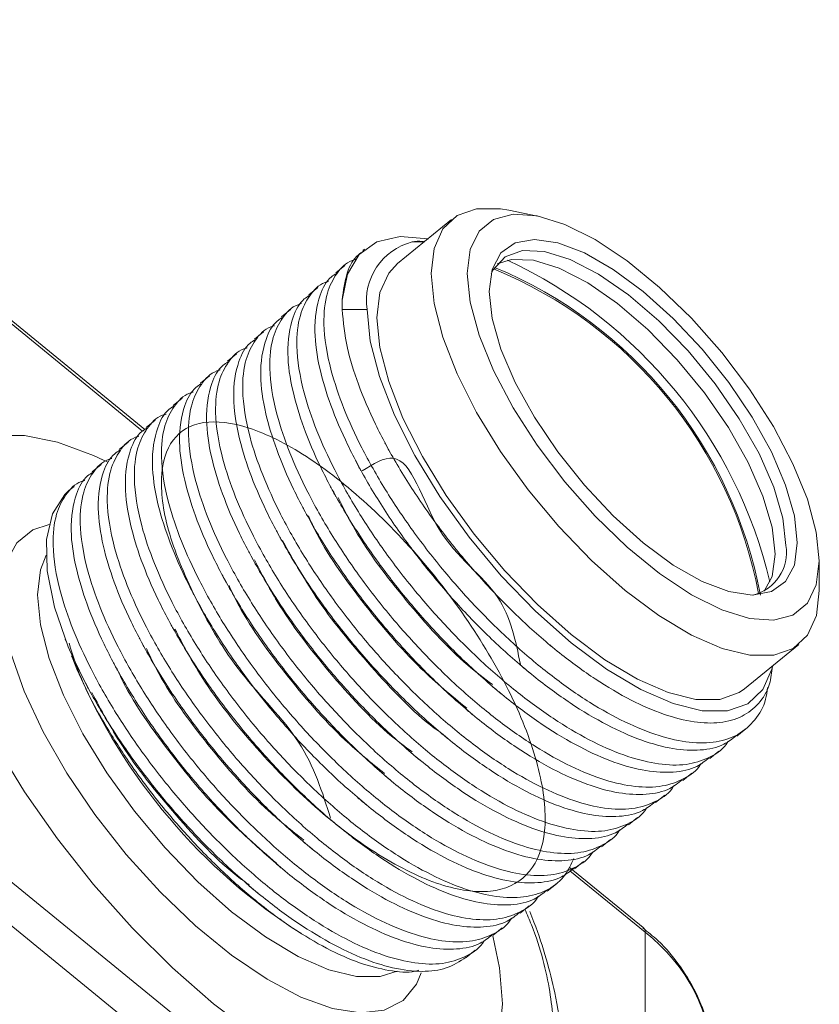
# Model space of a CAD drawing. Header units: millimetres. Extents: x 0 to 420, y 0 to 297.
# Tile 82 of 92: x 353.12 to 360.95, y 175.85 to 185.49. Entities that reach past the tile are written whole.
import ezdxf

# ---------------------------------------------------------------- set-up
doc = ezdxf.new("R2010")
doc.units = ezdxf.units.MM

msp = doc.modelspace()

# ---------------------------------------------------------------- linework, layer by layer
at = {"color": 8, "linetype": 'Continuous', "lineweight": 15}
for p, q in [((349.40036732, 185.47753195), (354.3212674, 181.4594162)), ((359.24096366, 176.55107943), (358.50542739, 177.1516748))]:
    msp.add_line(p, q, dxfattribs=at)
at = {"color": 7, "linetype": 'Continuous', "lineweight": 15}
for p, q in [((354.34394767, 181.47495682), (349.42971733, 185.48762645)), ((358.18897305, 183.56520267), (357.90611501, 183.62292734)), ((357.34674204, 183.53237249), (356.81640824, 183.0993333)), ((355.01600551, 175.42709004), (345.36399788, 183.30834818)), ((356.95935455, 183.31071481), (357.07905687, 183.3138023)), ((356.49501745, 183.24034701), (356.47760027, 183.22612517)), ((345.19031072, 183.02222696), (354.84231835, 175.14096881)), ((356.30081531, 183.08177304), (356.21243337, 183.00960557)), ((356.03565895, 182.86526205), (355.94726647, 182.79308598)), ((355.77049205, 182.64874245), (355.68211011, 182.57657499)), ((356.51860915, 182.64875648), (356.27407313, 182.64875648)), ((355.50532515, 182.43222286), (355.41694321, 182.3600554)), ((355.24015826, 182.21570327), (355.15177632, 182.1435358)), ((354.97499136, 181.99918367), (354.88660942, 181.92701621)), ((354.70982446, 181.78266408), (354.62144252, 181.71049662)), ((354.4446681, 181.56615309), (354.35627562, 181.49397702)), ((354.1795012, 181.34963349), (354.09111926, 181.27746603)), ((353.91433431, 181.1331139), (353.82595237, 181.06094644)), ((353.64916741, 180.91659431), (353.59970808, 180.87620875)), ((360.94686789, 179.89898087), (360.94686789, 180.18766792)), ((353.56220266, 179.42254838), (353.56924645, 179.40401066)), ((353.57097447, 179.4046473), (353.59233238, 179.34557138)), ((360.21596778, 178.93596602), (360.74630157, 179.36900521)), ((353.62440087, 179.258772), (353.63619145, 179.2277496)), ((360.13987164, 178.47038802), (360.22825358, 178.54255548)), ((359.87470474, 178.25386842), (359.96308669, 178.32603589)), ((359.60953785, 178.03734883), (359.69793033, 178.1095249)), ((359.34438149, 177.82083784), (359.43276343, 177.8930053)), ((359.07921459, 177.60431825), (359.16759653, 177.67648571)), ((358.81404769, 177.38779865), (358.90242963, 177.45996611)), ((358.54888079, 177.17127906), (358.63726274, 177.24344652)), ((359.22343057, 176.59742606), (358.49784623, 177.18989529)), ((358.2837139, 176.95475946), (358.37210637, 177.02693553)), ((358.018547, 176.73823987), (358.10693948, 176.81041594)), ((355.78668171, 176.59408963), (355.87051706, 176.5410316)), ((357.75339064, 176.52172888), (357.84177258, 176.59389634)), ((359.24096366, 168.89335862), (359.24096366, 176.55107943)), ((357.4882132, 176.30520068), (357.57660568, 176.37737675))]:
    msp.add_line(p, q, dxfattribs=at)
at = {"color": 7, "linetype": 'Continuous', "lineweight": 15, "flags": 128}
for points in [[(360.94686789, 179.89898087), (360.9179973, 179.65314509), (360.83226534, 179.46192829), (360.69226931, 179.33114094), (360.50227132, 179.26475243), (360.26804021, 179.26478351), (359.99669353, 179.33123325), (359.69647626, 179.46207901), (359.37651319, 179.65334965), (359.04651917, 179.89923305), (358.71653042, 180.19225251), (358.39656208, 180.52351198), (358.09634481, 180.88294553), (357.82499813, 181.25962707), (357.59076702, 181.64211451), (357.40076903, 182.01878525), (357.26077827, 182.37819324), (357.17504105, 182.70942163), (357.14617046, 183.00240544), (357.17504105, 183.24823691), (357.26077827, 183.43945371), (357.40076903, 183.57024536), (357.59076702, 183.63663388), (357.82499813, 183.63660279), (357.90611501, 183.62292734)], [(357.49971929, 183.00240544), (357.52906931, 183.236998), (357.61611308, 183.41568114), (357.75788455, 183.53236485), (357.94955788, 183.58307553), (358.18461085, 183.56608499), (358.4550303, 183.48197494), (358.75161767, 183.33359826), (359.06426299, 183.12602731), (359.38232419, 182.86631737), (359.69497478, 182.56330868), (359.99155688, 182.22733828), (360.2619816, 181.86982699), (360.4970293, 181.50296114), (360.6887079, 181.13922797), (360.83047936, 180.79101989), (360.91751788, 180.47019145), (360.94686789, 180.18766792), (360.91751788, 179.95307106), (360.83047936, 179.77438362), (360.6887079, 179.65769991), (360.4970293, 179.60699353), (360.2619816, 179.62398407), (359.99155688, 179.70809842), (359.69497478, 179.8564665), (359.38232419, 180.06404605), (359.06426299, 180.32375599), (358.75161767, 180.62675608), (358.4550303, 180.96273508), (358.18461085, 181.32024207), (357.94955788, 181.68710792), (357.75788455, 182.05083679), (357.61611308, 182.39904487), (357.52906931, 182.71987761), (357.49971929, 183.00240544)], [(356.27428914, 182.7407486), (356.32634576, 182.99625024), (356.44082187, 183.18892131), (356.61425615, 183.31294714), (356.84141713, 183.36456925), (357.11543487, 183.34224014), (357.11942828, 183.3414353)], [(360.73136578, 180.36363419), (360.70238982, 180.14709771), (360.6165683, 179.98620818), (360.47720975, 179.88714157), (360.28966154, 179.85371228), (360.06113606, 179.88719679), (359.80041039, 179.98631648), (359.51750493, 180.14725495), (359.22329359, 180.36383431), (358.92908225, 180.62772609), (358.64618206, 180.92879102), (358.38545639, 181.25545763), (358.15692564, 181.59517819), (357.96937743, 181.93488901), (357.83001888, 182.26153951), (357.74420263, 182.56257829), (357.71522667, 182.82643487), (357.74420263, 183.04296704), (357.83001888, 183.20386088), (357.96937743, 183.30292749), (358.15692564, 183.33636108), (358.38545639, 183.30286797), (358.64618206, 183.20375257), (358.92908225, 183.04281411), (359.22329359, 182.82623475), (359.51750493, 182.56234297), (359.80041039, 182.26127804), (360.06113606, 181.93460713), (360.28966154, 181.59489517), (360.47720975, 181.25518005), (360.6165683, 180.92852955), (360.70238982, 180.62748647), (360.73136578, 180.36363419)], [(360.61982942, 180.33922992), (360.58979452, 180.60488451), (360.50092262, 180.90871083), (360.35684362, 181.23827382), (360.16346861, 181.58007576), (359.92870539, 181.92012834), (359.66216346, 182.24450752), (359.3747641, 182.53993427), (359.07826628, 182.79431225), (358.78481358, 182.99722683), (358.50641784, 183.14037092), (358.25447452, 183.21788489), (358.03929905, 183.22659742), (357.86970014, 183.16615036), (357.75262673, 183.03901593), (357.73248053, 182.99807186)], [(360.51376687, 180.25262552), (360.48373197, 180.51828012), (360.39486008, 180.82210643), (360.25078107, 181.15166942), (360.05740606, 181.49347137), (359.82264285, 181.83352394), (359.55610091, 182.15790312), (359.26870155, 182.45332987), (358.97220374, 182.70770786), (358.67875104, 182.91062243), (358.4003553, 183.05376653), (358.14841198, 183.13128049), (357.93323651, 183.13999302), (357.79145978, 183.09598978)], [(360.21596778, 178.93596602), (360.16193552, 178.89810176), (359.97193752, 178.83171324), (359.73770641, 178.83174432), (359.46635973, 178.89819406), (359.16614246, 179.02903982), (358.8461794, 179.22031046), (358.51618538, 179.46619386), (358.18619663, 179.75921333), (357.86622829, 180.0904728), (357.56601102, 180.44990634), (357.29466434, 180.82658788), (357.06043323, 181.20907532), (356.87043524, 181.58574607), (356.73044448, 181.94515405), (356.64470725, 182.27638244), (356.61583666, 182.56936625), (356.64470725, 182.81519772), (356.73044448, 183.00641453), (356.81640824, 183.0993333)], [(356.51860915, 182.64875648), (356.54895488, 182.34078304), (356.63908065, 181.99260762), (356.78623637, 181.61480706), (356.98595448, 181.21886597), (357.2321711, 180.81680681), (357.5173999, 180.42085437), (357.83297443, 180.04303576), (358.16931154, 179.69482767), (358.51618538, 179.38681653), (358.86306448, 179.12835009), (359.19939633, 178.92729651), (359.51497612, 178.78975185), (359.80020492, 178.71990238), (360.04641627, 178.71987401), (360.24613965, 178.78965483), (360.39329537, 178.92713808), (360.48341587, 179.12813507), (360.49124465, 179.16074088)], [(355.41853426, 175.54528325), (355.01600551, 175.85046303), (354.61347677, 176.20264554), (354.21914558, 176.59466833), (353.84103567, 177.01854742), (353.48684409, 177.46565373), (353.16378323, 177.92688941), (352.87842272, 178.39286424), (352.63658411, 178.85408485), (352.44317749, 179.30117413), (352.3021515, 179.72502391), (352.21636949, 180.11700359), (352.18758056, 180.46913866), (352.21636949, 180.77425476), (352.3021515, 181.02614973), (352.44317749, 181.21968825), (352.63658411, 181.35092873), (352.87842272, 181.41720714), (353.16378323, 181.41716927), (353.48684409, 181.3508159), (353.84103567, 181.21950276), (353.98053647, 181.15396085)], [(353.95020127, 181.16882097), (353.84103567, 181.21950276), (353.48684409, 181.3508159), (353.16378323, 181.41716927), (352.87842272, 181.41720714), (352.63658411, 181.35092873), (352.44317749, 181.21968825), (352.3021515, 181.02614973), (352.21636949, 180.77425476), (352.18758056, 180.46913866), (352.21636949, 180.11700359), (352.3021515, 179.72502391), (352.44317749, 179.30117413), (352.63658411, 178.85408485), (352.87842272, 178.39286424), (353.16378323, 177.92688941), (353.48684409, 177.46565373), (353.84103567, 177.01854742), (354.21914558, 176.59466833), (354.61347677, 176.20264554), (355.01600551, 175.85046303), (355.41853426, 175.54528325)], [(353.59233238, 179.34557138), (353.45908512, 179.73614445), (353.38783061, 180.09071314), (353.38073413, 180.39848994), (353.43800643, 180.65012418), (353.55791421, 180.83795145), (353.59970808, 180.87620875)], [(360.40764638, 179.89200287), (360.48373197, 180.03602037), (360.51376687, 180.25262552)], [(357.8444331, 175.8500877), (357.8156468, 176.20221632), (357.7504667, 176.51707618)], [(357.75047724, 176.51703317), (357.8156468, 176.20221632), (357.8444331, 175.8500877)], [(357.8444331, 175.8500877), (357.8156468, 175.54496515)], [(357.8156468, 175.54496515), (357.8444331, 175.8500877), (357.8444331, 175.8500877)]]:
    msp.add_lwpolyline(points, dxfattribs=at)
at = {"color": 8, "linetype": 'Continuous', "lineweight": 15, "flags": 128}
for points in [[(357.04961729, 176.15379263), (357.00208619, 176.04133303), (356.870725, 175.88170977), (356.68601116, 175.78761699), (356.45324992, 175.76176368), (356.17914263, 175.80489306), (355.871576, 175.91576106), (355.53939561, 176.09117936), (355.19215826, 176.32610147), (354.83985276, 176.61377329), (354.49261541, 176.94591812), (354.16043502, 177.3129775), (353.8528684, 177.70439091), (353.5787611, 178.10890112), (353.34600513, 178.51486823), (353.16128603, 178.91061808), (353.02993011, 179.28476058), (352.95570424, 179.62653811), (352.94075264, 179.9261137), (352.98550206, 180.17486784), (353.08866174, 180.36565222), (353.24727087, 180.49297038), (353.40459452, 180.54542328)], [(353.37640881, 180.24320352), (353.32130181, 180.10150154), (353.29243121, 179.85567007)], [(353.29243121, 179.85567007), (353.32130181, 179.56268626), (353.40703903, 179.23145787), (353.54702979, 178.87204989), (353.73702778, 178.49537914), (353.97125889, 178.1128917), (354.24260557, 177.73621016), (354.54282284, 177.37677662), (354.86279118, 177.04551714), (355.19277993, 176.75249768), (355.52277395, 176.50661428), (355.84273702, 176.31534364), (356.14295429, 176.18449788), (356.41430097, 176.11804814), (356.64853208, 176.11801706), (356.81213561, 176.16977234)]]:
    msp.add_lwpolyline(points, dxfattribs=at)
at = {"color": 7, "linetype": 'Continuous', "lineweight": 15}
for centre, radius, start, end in [((357.10593455, 182.73541102), 0.59368353, 104.294099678, 188.392923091), ((355.92071819, 178.89834272), 4.67126778, 13.439894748, 65.026213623), ((356.12691934, 179.06672097), 4.30136744, 10.739978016, 67.726063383), ((356.10104089, 179.04922759), 4.34470221, 10.667536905, 67.45933098), ((360.19579945, 180.27054027), 0.42955754, 284.026799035, 9.201550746), ((359.00241556, 181.41467811), 5.7947405, 202.172655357, 236.293411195), ((358.20466932, 175.19942771), 1.70319356, 1.273309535, 52.523072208)]:
    msp.add_arc(centre, radius, start, end, dxfattribs=at)
at = {"color": 8, "linetype": 'Continuous', "lineweight": 15}
msp.add_arc((359.18623039, 176.55686338), 0.05503803, 353.967642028, 47.475957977, dxfattribs=at)
at = {"color": 7, "linetype": 'Continuous', "lineweight": 15}
for points, knots in [([(357.07806115, 183.31298726), (357.0743672, 183.31394712), (357.02747161, 183.32613279), (356.99201669, 183.31810773), (356.95935455, 183.31071481)], [0, 0, 0, 0, 0.0787696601, 1, 1, 1, 1]), ([(356.48303721, 183.21928135), (356.46633048, 183.20879412), (356.39280409, 183.16263973), (356.31101642, 183.01119043), (356.28689674, 182.83358487), (356.27428914, 182.7407486)], [0, 0, 0, 0, 0.1230668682, 0.5416179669, 1, 1, 1, 1]), ([(360.43959369, 178.94886747), (360.43473127, 178.90934996), (360.41874285, 178.77940989), (360.32091079, 178.62246265), (360.16108578, 178.47817415), (359.94312861, 178.4048336), (359.68288268, 178.40079985), (359.3804382, 178.46658638), (359.05030564, 178.59885187), (358.69574445, 178.79631421), (358.33328599, 179.04987405), (357.96633246, 179.35664148), (357.6110236, 179.70169515), (357.27129888, 180.08170968), (356.96271772, 180.47895249), (356.68872225, 180.88954564), (356.46107496, 181.2936998), (356.281935, 181.68704927), (356.14113151, 182.10596817), (356.08020519, 182.49618046), (356.11396989, 182.80688101), (356.21635477, 183.00739311), (356.31475375, 183.11448574), (356.39515434, 183.13718552), (356.40659863, 183.14041663)], [0, 0, 0, 0, 0.0203038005, 0.0667622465, 0.114567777, 0.1610266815, 0.2088326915, 0.2552898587, 0.3030950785, 0.3495531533, 0.3973585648, 0.4438156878, 0.491620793, 0.538078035, 0.5858828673, 0.6323412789, 0.6801470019, 0.726604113, 0.7744083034, 0.8419556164, 0.8978009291, 0.9442593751, 0.9920658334, 1, 1, 1, 1]), ([(360.05301226, 178.42057252), (360.05215998, 178.41893585), (360.01516282, 178.34788795), (359.89109567, 178.26677492), (359.67928092, 178.18691353), (359.41736957, 178.18464781), (359.11536598, 178.24996624), (358.78511398, 178.38235874), (358.43058402, 178.57978712), (358.06811857, 178.83335743), (357.70116152, 179.14011737), (357.34587418, 179.4851906), (357.00612848, 179.86518689), (356.69754721, 180.26242973), (356.42357311, 180.67304102), (356.19590324, 181.07717601), (356.01677017, 181.47053143), (355.87596043, 181.88944499), (355.81505717, 182.27967653), (355.84879918, 182.59035823), (355.95118888, 182.79087435), (356.04958682, 182.89796612), (356.12998744, 182.92066593), (356.14143173, 182.92389703)], [0, 0, 0, 0, 0.0012064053, 0.0523700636, 0.1020925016, 0.1532566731, 0.2029772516, 0.2541405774, 0.3038621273, 0.3550256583, 0.4047461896, 0.4559093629, 0.5056300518, 0.5567929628, 0.6065148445, 0.6576787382, 0.7073992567, 0.7585614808, 0.8308536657, 0.8906218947, 0.9403438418, 0.9915084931, 1, 1, 1, 1]), ([(356.21787031, 183.00276176), (356.20113564, 182.99230369), (356.12748636, 182.94627777), (356.03838645, 182.7717549), (355.9894947, 182.47285023), (356.04211724, 182.09187659), (356.15615163, 181.71268219), (356.31962931, 181.32847255), (356.53662584, 180.92338397), (356.79711, 180.51596549), (357.09951163, 180.11143547), (357.42963582, 179.72834035), (357.78419833, 179.37072566), (358.14665369, 179.05503994), (358.51362391, 178.78486177), (358.86893358, 178.57331804), (359.20857565, 178.42263529), (359.51754727, 178.339028), (359.79001952, 178.32630054), (360.00012674, 178.36951546), (360.09578605, 178.44624436), (360.13442943, 178.47724044)], [0, 0, 0, 0, 0.016018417, 0.0704970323, 0.1474734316, 0.2111158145, 0.2640600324, 0.3185398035, 0.3714845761, 0.4259644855, 0.4789073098, 0.5333856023, 0.5863294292, 0.6408086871, 0.6937522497, 0.7482303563, 0.8011732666, 0.8556518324, 0.9085960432, 0.9630756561, 1, 1, 1, 1]), ([(355.95270341, 182.78624216), (355.93596874, 182.7757841), (355.86231946, 182.72975817), (355.77321955, 182.5552353), (355.7243278, 182.25633064), (355.77695034, 181.875357), (355.89098473, 181.4961626), (356.05446242, 181.11195295), (356.27145895, 180.70686437), (356.5319431, 180.2994459), (356.83434473, 179.89491588), (357.16446892, 179.51182076), (357.51903143, 179.15420606), (357.8814868, 178.83852035), (358.24845698, 178.56834215), (358.60376678, 178.35679853), (358.94340839, 178.2061154), (359.25238177, 178.12250955), (359.52484757, 178.10977675), (359.73497689, 178.15300983), (359.83062409, 178.2297288), (359.86926253, 178.26072084)], [0, 0, 0, 0, 0.016018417, 0.0704970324, 0.1474734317, 0.2111158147, 0.2640600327, 0.3185398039, 0.3714845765, 0.425964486, 0.4789073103, 0.5333856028, 0.5863294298, 0.6408086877, 0.6937522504, 0.7482303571, 0.8011732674, 0.8556518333, 0.9085960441, 0.9630756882, 1, 1, 1, 1]), ([(359.78784536, 178.20405293), (359.78699309, 178.20241626), (359.74999592, 178.13136835), (359.62592885, 178.05025539), (359.41411375, 177.97039371), (359.1522037, 177.96812908), (358.85019539, 178.03344347), (358.51996151, 178.16585111), (358.16542564, 178.36327441), (357.80296629, 178.61685002), (357.43599073, 178.92359435), (357.08070833, 179.26867189), (356.7409613, 179.64866706), (356.43238039, 180.04591019), (356.1584062, 180.45652141), (355.93073634, 180.86065641), (355.75160331, 181.25401186), (355.61079335, 181.67292525), (355.5498912, 182.06315769), (355.58362969, 182.37383653), (355.68603001, 182.57436127), (355.78439974, 182.68143017), (355.86482728, 182.70415183), (355.87627537, 182.70738604)], [0, 0, 0, 0, 0.0012064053, 0.0523700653, 0.1020925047, 0.1532566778, 0.2029772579, 0.254140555, 0.3038621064, 0.3550256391, 0.4047462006, 0.4559093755, 0.5056300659, 0.5567929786, 0.6065148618, 0.6576787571, 0.7073992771, 0.7585615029, 0.83085369, 0.8906219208, 0.9403438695, 0.9915085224, 1, 1, 1, 1]), ([(356.27407313, 182.64875648), (356.28581932, 182.52673629), (356.307276, 182.30384286), (356.42746964, 181.91772114), (356.59089846, 181.53295662), (356.80852715, 181.12731079), (357.06836481, 180.72106693), (357.36929638, 180.31884223), (357.69593031, 179.94043354), (358.04494065, 179.58940227), (358.39980883, 179.28157399), (358.75825126, 179.01953882), (359.10274775, 178.81723424), (359.42950784, 178.67593466), (359.72372166, 178.60151027), (359.98316136, 178.59418018), (360.19679004, 178.65429397), (360.35795336, 178.78512365), (360.46469881, 178.9457156), (360.4802952, 179.09652411), (360.48654001, 179.15690796)], [0, 0, 0, 0, 0.0674867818, 0.1232776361, 0.1806856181, 0.2364767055, 0.293888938, 0.3495285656, 0.4068091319, 0.4620149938, 0.5188222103, 0.5740316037, 0.6308764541, 0.685527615, 0.7417648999, 0.7963862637, 0.8526127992, 0.9068685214, 0.96271008, 1, 1, 1, 1]), ([(355.68754705, 182.56973117), (355.67080843, 182.55926988), (355.59714166, 182.51322969), (355.50805829, 182.33872029), (355.45916144, 182.03981155), (355.51177804, 181.65883277), (355.62583545, 181.27965778), (355.78929215, 180.8954304), (356.00628866, 180.49034177), (356.2667939, 180.08294125), (356.56917308, 179.6783921), (356.89930329, 179.29530225), (357.25386417, 178.93768615), (357.61632009, 178.62200091), (357.98328972, 178.35182225), (358.33860118, 178.14028002), (358.67823684, 177.98959185), (358.9872329, 177.90600491), (359.25967576, 177.89325304), (359.46981079, 177.9364909), (359.56545742, 178.0132094), (359.60409564, 178.04420125)], [0, 0, 0, 0, 0.0160183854, 0.0704970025, 0.1474734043, 0.2111157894, 0.2640600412, 0.3185397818, 0.3714845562, 0.4259644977, 0.4789072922, 0.5333855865, 0.5863294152, 0.6408086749, 0.6937522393, 0.7482303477, 0.8011732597, 0.8556518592, 0.9085960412, 0.963075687, 1, 1, 1, 1]), ([(359.52267846, 177.98753334), (359.52182975, 177.98589957), (359.48498618, 177.91497607), (359.36069387, 177.83368065), (359.14896116, 177.75388559), (358.88704985, 177.75162038), (358.585025, 177.81692087), (358.25479555, 177.9493323), (357.90025846, 178.14675459), (357.53779955, 178.40033056), (357.17082347, 178.70707445), (356.81554272, 179.0521534), (356.47578976, 179.43214337), (356.16723151, 179.82940583), (355.89323444, 180.23999756), (355.66557071, 180.64413789), (355.48643616, 181.03749205), (355.34562615, 181.45640542), (355.28472649, 181.84663989), (355.31845661, 182.15731182), (355.4208822, 182.35785732), (355.51923219, 182.46491006), (355.59966031, 182.48763218), (355.61110848, 182.49086645)], [0, 0, 0, 0, 0.0012063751, 0.0523700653, 0.1020925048, 0.1532566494, 0.2029772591, 0.2541405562, 0.3038621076, 0.3550256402, 0.4047462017, 0.4559093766, 0.5056300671, 0.5567929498, 0.6065148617, 0.657678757, 0.707399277, 0.7585615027, 0.8308536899, 0.8906219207, 0.9403438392, 0.9915085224, 1, 1, 1, 1]), ([(355.42238016, 182.35321158), (355.40564153, 182.34275029), (355.33197477, 182.29671009), (355.2428914, 182.12220069), (355.19399455, 181.82329195), (355.24661115, 181.44231318), (355.36066853, 181.06313817), (355.52412532, 180.67891087), (355.74112149, 180.27382195), (356.00162802, 179.86642253), (356.30400249, 179.46186922), (356.63415082, 179.07879471), (356.98870578, 178.72117344), (357.35116781, 178.4054935), (357.71811894, 178.13529926), (358.0734353, 177.92376129), (358.41306975, 177.77307209), (358.72206572, 177.68948509), (358.99451014, 177.67673449), (359.20463963, 177.7199678), (359.30029678, 177.79669491), (359.33893927, 177.82769026)], [0, 0, 0, 0, 0.0160183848, 0.0704970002, 0.1474733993, 0.2111157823, 0.2640600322, 0.318539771, 0.3714845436, 0.4259644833, 0.478907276, 0.5333856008, 0.5863294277, 0.6408086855, 0.6937522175, 0.7482303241, 0.8011732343, 0.8556518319, 0.9085960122, 0.9630756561, 1, 1, 1, 1]), ([(359.25751156, 177.77101374), (359.25666285, 177.76937998), (359.21981928, 177.69845648), (359.09552697, 177.61716106), (358.88379427, 177.537366), (358.62188295, 177.53510079), (358.31985811, 177.60040128), (357.98962865, 177.73281271), (357.63509156, 177.93023499), (357.27263266, 178.18381097), (356.90565655, 178.49055484), (356.55037592, 178.83563388), (356.21062252, 179.21562349), (355.90206591, 179.61288733), (355.62806286, 180.02347387), (355.40042188, 180.42763351), (355.22126441, 180.82096825), (355.0804612, 181.23988748), (355.01955911, 181.63011988), (355.05328981, 181.94079231), (355.15571527, 182.1413377), (355.2540653, 182.24839047), (355.33449341, 182.27111258), (355.34594158, 182.27434686)], [0, 0, 0, 0, 0.0012063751, 0.0523700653, 0.1020925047, 0.1532566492, 0.2029772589, 0.2541405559, 0.3038621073, 0.3550256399, 0.4047462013, 0.4559093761, 0.5056300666, 0.5567929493, 0.6065148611, 0.6576787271, 0.7073992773, 0.758561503, 0.83085369, 0.8906219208, 0.9403438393, 0.9915085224, 1, 1, 1, 1]), ([(358.99234467, 177.55449415), (358.99149595, 177.55286038), (358.95465233, 177.48193686), (358.83037897, 177.40065694), (358.61862346, 177.32084318), (358.35671256, 177.3185782), (358.05470892, 177.38389645), (357.72445684, 177.5162889), (357.3699273, 177.71371762), (357.00746025, 177.96728658), (356.640509, 178.27405159), (356.28519952, 178.61910592), (355.94547497, 178.99912028), (355.63689376, 179.39636313), (355.3628983, 179.80695627), (355.13525101, 180.21111043), (354.95611104, 180.60445991), (354.81530755, 181.0233788), (354.75438124, 181.4135911), (354.78814594, 181.72429165), (354.89053082, 181.92480374), (354.9889298, 182.03189637), (355.06933039, 182.05459616), (355.08077468, 182.05782726)], [0, 0, 0, 0, 0.00120637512, 0.05237003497, 0.10209250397, 0.15325664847, 0.20297722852, 0.25414055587, 0.3038621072, 0.35502563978, 0.40474617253, 0.45590937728, 0.50563003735, 0.55679294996, 0.60651486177, 0.65767872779, 0.70739924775, 0.75856147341, 0.83085368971, 0.8906218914, 0.94034384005, 0.99150849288, 1, 1, 1, 1]), ([(355.15721326, 182.13669199), (355.14047467, 182.12623073), (355.06680806, 182.08019066), (354.97772062, 181.90567785), (354.92884643, 181.60678794), (354.98144052, 181.22579039), (355.09550259, 180.84661937), (355.25895818, 180.46239107), (355.47595466, 180.05730241), (355.73646112, 179.64990293), (356.03883557, 179.24534961), (356.36898401, 178.86227519), (356.72353855, 178.50465357), (357.08600217, 178.18897497), (357.45294751, 177.91877573), (357.80828601, 177.70725645), (358.14789932, 177.55654943), (358.45689521, 177.47296247), (358.72936108, 177.4602296), (358.93946991, 177.50344587), (359.03512907, 177.58017464), (359.07377238, 177.61117067)], [0, 0, 0, 0, 0.0160183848, 0.0704970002, 0.1474734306, 0.2111157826, 0.2640600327, 0.3185397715, 0.3714845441, 0.4259644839, 0.4789072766, 0.5333856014, 0.5863294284, 0.6408086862, 0.6937522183, 0.7482303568, 0.8011732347, 0.8556518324, 0.9085960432, 0.9630756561, 1, 1, 1, 1]), ([(354.89204636, 181.92017239), (354.87531169, 181.90971433), (354.80166241, 181.86368841), (354.71256239, 181.68916544), (354.66367128, 181.39026132), (354.7162918, 181.00928596), (354.83033228, 180.63009682), (354.99378763, 180.24586826), (355.21080548, 179.84079776), (355.47128964, 179.43337932), (355.77366994, 179.02883109), (356.10381678, 178.64575532), (356.45837174, 178.28813405), (356.82083525, 177.97245536), (357.18778062, 177.70225614), (357.54311911, 177.49073686), (357.88273243, 177.34002983), (358.19172831, 177.25644287), (358.46419418, 177.24371001), (358.67430301, 177.28692628), (358.76996217, 177.36365505), (358.80860548, 177.39465107)], [0, 0, 0, 0, 0.016018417, 0.0704970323, 0.1474734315, 0.2111158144, 0.2640600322, 0.318539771, 0.3714845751, 0.4259644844, 0.4789072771, 0.5333856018, 0.5863294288, 0.6408086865, 0.6937522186, 0.748230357, 0.8011732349, 0.8556518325, 0.9085960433, 0.9630756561, 1, 1, 1, 1]), ([(358.72718831, 177.33798316), (358.72633603, 177.33634649), (358.68933887, 177.26529858), (358.56527172, 177.18418555), (358.35345697, 177.10432417), (358.09154562, 177.10205844), (357.78954205, 177.16737689), (357.45928994, 177.29976929), (357.1047604, 177.49719803), (356.74229336, 177.75076699), (356.3753421, 178.057532), (356.02003262, 178.40258633), (355.68030807, 178.78260069), (355.37172684, 179.17984352), (355.09773146, 179.59043672), (354.87008389, 179.99459065), (354.69094496, 180.387941), (354.55013698, 180.80685605), (354.48923309, 181.19708705), (354.52297526, 181.50776888), (354.62536492, 181.70828498), (354.72376287, 181.81537675), (354.80416349, 181.83807656), (354.81560778, 181.84130767)], [0, 0, 0, 0, 0.00120640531, 0.05237006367, 0.10209250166, 0.15325667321, 0.20297725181, 0.25414057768, 0.30386212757, 0.35502565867, 0.40474618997, 0.45590939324, 0.50563005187, 0.55679296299, 0.60651487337, 0.6576787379, 0.70739925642, 0.7585614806, 0.83085366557, 0.89062189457, 0.94034384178, 0.99150849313, 1, 1, 1, 1]), ([(354.62687946, 181.7036528), (354.61014479, 181.69319474), (354.53649551, 181.64716881), (354.4473956, 181.47264594), (354.39850385, 181.17374127), (354.45112639, 180.79276764), (354.56516078, 180.41357323), (354.72863847, 180.02936359), (354.945635, 179.62427501), (355.20611915, 179.21685653), (355.50852078, 178.81232651), (355.83864497, 178.42923139), (356.19320748, 178.0716167), (356.55566285, 177.75593099), (356.92263303, 177.48575279), (357.27794283, 177.27420917), (357.61758444, 177.12352603), (357.92655782, 177.03992019), (358.19902362, 177.02718738), (358.40915294, 177.07042047), (358.50480014, 177.14713944), (358.54343858, 177.17813148)], [0, 0, 0, 0, 0.016018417, 0.0704970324, 0.1474734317, 0.2111158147, 0.2640600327, 0.3185398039, 0.3714845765, 0.425964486, 0.4789073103, 0.5333856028, 0.5863294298, 0.6408086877, 0.6937522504, 0.7482303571, 0.8011732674, 0.8556518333, 0.9085960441, 0.9630756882, 1, 1, 1, 1]), ([(358.5422532, 177.27469497), (358.51736163, 177.21902049), (358.45980385, 177.09028216), (358.30306976, 176.96435308), (358.08747913, 176.88871068), (357.82659155, 176.88530105), (357.52431692, 176.95092232), (357.19413841, 177.08323271), (356.839589, 177.28068283), (356.47712881, 177.53424724), (356.11017037, 177.84100875), (355.75488341, 178.18608155), (355.41513762, 178.56607796), (355.10655637, 178.96332076), (354.83258227, 179.37393206), (354.6049124, 179.77806705), (354.42577932, 180.17142247), (354.28496958, 180.59033603), (354.22406632, 180.98056757), (354.25780833, 181.29124927), (354.36019803, 181.4917654), (354.45859597, 181.59885716), (354.53899659, 181.62155697), (354.55044089, 181.62478808)], [0, 0, 0, 0, 0.0375672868, 0.0868683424, 0.1347806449, 0.1840821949, 0.2319927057, 0.2812934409, 0.3292048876, 0.3785058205, 0.4264162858, 0.4757168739, 0.5236274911, 0.5729278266, 0.6208395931, 0.6701408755, 0.7180513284, 0.7673510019, 0.8370114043, 0.8946037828, 0.9425156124, 0.9918176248, 1, 1, 1, 1]), ([(356.16124602, 177.66715126), (356.08136694, 177.92171054), (355.92211127, 178.42922782), (355.2496023, 179.07260465), (354.8364948, 179.80032978), (354.55354965, 180.46398115), (354.47342213, 181.02133887), (354.58902694, 181.40622199), (354.89194191, 181.57921921), (355.3506098, 181.52423986), (355.91237812, 181.2439395), (356.52653998, 180.76550143), (357.124242, 180.13686224), (357.64518902, 179.41961637), (358.03760225, 178.68517877), (358.25603347, 178.00851709), (358.28182436, 177.45378664), (358.10831643, 177.07690438), (357.7515937, 176.91606225), (357.24739363, 176.98547375), (356.64598877, 177.27540062), (356.00290963, 177.76007985), (355.3912557, 178.38224726), (354.90889148, 179.00100248), (354.71271186, 179.37558173), (354.63774281, 179.51872529)], [0, 0, 0, 0, 0.0447979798, 0.0893141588, 0.1329760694, 0.1776138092, 0.2214510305, 0.2657261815, 0.310175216, 0.3538761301, 0.398527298, 0.442286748, 0.4866551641, 0.5310240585, 0.5747833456, 0.6194343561, 0.6631356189, 0.7075844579, 0.7518595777, 0.7956967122, 0.8403343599, 0.8839962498, 0.9285125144, 0.9726814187, 1, 1, 1, 1]), ([(354.36171257, 181.48713321), (354.3449779, 181.47667514), (354.27132863, 181.43064923), (354.18222828, 181.25612599), (354.13333901, 180.95722342), (354.18595379, 180.57624316), (354.30001158, 180.19706847), (354.46346818, 179.81284102), (354.68046471, 179.40775241), (354.94096994, 179.00035188), (355.24334913, 178.59580273), (355.57347934, 178.21271288), (355.92804022, 177.85509679), (356.29049614, 177.53941155), (356.65746577, 177.26923289), (357.01277723, 177.05769065), (357.35241289, 176.90700248), (357.66140895, 176.82341555), (357.93385181, 176.81066368), (358.14398684, 176.85390154), (358.23963347, 176.93062003), (358.27827168, 176.96161188)], [0, 0, 0, 0, 0.016018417, 0.0704970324, 0.1474734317, 0.2111158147, 0.2640600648, 0.3185398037, 0.3714845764, 0.4259645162, 0.478907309, 0.5333856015, 0.5863294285, 0.6408086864, 0.6937522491, 0.7482303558, 0.8011732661, 0.8556518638, 0.9085960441, 0.9630756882, 1, 1, 1, 1]), ([(358.19685451, 176.90494397), (358.19600224, 176.9033073), (358.15900507, 176.8322594), (358.03493801, 176.75114643), (357.8231229, 176.67128475), (357.56121286, 176.66902012), (357.25920454, 176.73433452), (356.92897066, 176.86674215), (356.57443479, 177.06416546), (356.21197544, 177.31774106), (355.84499988, 177.62448539), (355.48971748, 177.96956293), (355.14997046, 178.3495581), (354.84138954, 178.74680124), (354.56741535, 179.15741245), (354.33974549, 179.56154745), (354.16061246, 179.95490291), (354.0198025, 180.37381629), (353.95890036, 180.76404873), (353.99263884, 181.07472757), (354.09503916, 181.27525231), (354.1934089, 181.38232121), (354.27383644, 181.40504288), (354.28528453, 181.40827709)], [0, 0, 0, 0, 0.0012064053, 0.0523700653, 0.1020925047, 0.1532566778, 0.2029772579, 0.254140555, 0.3038621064, 0.3550256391, 0.4047462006, 0.4559093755, 0.5056300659, 0.5567929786, 0.6065148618, 0.6576787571, 0.7073992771, 0.7585615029, 0.83085369, 0.8906219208, 0.9403438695, 0.9915085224, 1, 1, 1, 1]), ([(354.09655621, 181.27062222), (354.07981758, 181.26016092), (354.00615081, 181.21412073), (353.91706744, 181.03961133), (353.86817059, 180.74070259), (353.9207872, 180.35972382), (354.03484458, 179.9805488), (354.19830137, 179.59632151), (354.41529754, 179.19123259), (354.67580407, 178.78383317), (354.97817854, 178.37927986), (355.30832687, 177.99620535), (355.66288183, 177.63858407), (356.02534386, 177.32290414), (356.39229498, 177.05270989), (356.74761137, 176.84117194), (357.08724571, 176.69048265), (357.39624213, 176.60689602), (357.66868489, 176.59414407), (357.87881995, 176.63738195), (357.97446657, 176.71410044), (358.01310479, 176.74509229)], [0, 0, 0, 0, 0.0160183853, 0.0704970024, 0.1474734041, 0.211115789, 0.2640600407, 0.3185397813, 0.3714845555, 0.425964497, 0.4789072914, 0.5333856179, 0.5863294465, 0.6408087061, 0.6937522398, 0.7482303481, 0.80117326, 0.8556518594, 0.9085960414, 0.9630756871, 1, 1, 1, 1]), ([(356.69367135, 181.34491546), (356.70229529, 181.32845342), (356.71954345, 181.29552879), (356.73694351, 181.26228754), (356.74564369, 181.24566663)], [0, 0, 0, 0, 0.4999915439, 1, 1, 1, 1]), ([(357.93168761, 176.68842438), (357.9308389, 176.68679061), (357.89399533, 176.61586711), (357.76970302, 176.53457169), (357.55797031, 176.45477663), (357.296059, 176.45251142), (356.99403416, 176.51781191), (356.6638047, 176.65022334), (356.30926761, 176.84764563), (355.9468087, 177.1012216), (355.57983263, 177.4079655), (355.22455187, 177.75304444), (354.88479891, 178.13303441), (354.57624066, 178.53029687), (354.30224359, 178.9408886), (354.07457986, 179.34502893), (353.89544531, 179.73838309), (353.7546353, 180.15729646), (353.69373565, 180.54753093), (353.72746576, 180.85820286), (353.82989135, 181.05874836), (353.92824135, 181.16580111), (354.00866946, 181.18852322), (354.02011763, 181.19175749)], [0, 0, 0, 0, 0.0012063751, 0.0523700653, 0.1020925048, 0.1532566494, 0.2029772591, 0.2541405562, 0.3038621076, 0.3550256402, 0.4047462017, 0.4559093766, 0.5056300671, 0.5567929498, 0.6065148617, 0.657678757, 0.707399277, 0.7585615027, 0.8308536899, 0.8906219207, 0.9403438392, 0.9915085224, 1, 1, 1, 1]), ([(358.02050683, 179.1724223), (357.97367651, 179.40517937), (357.87329761, 179.90408476), (357.14730592, 180.37673941), (356.9225666, 181.35190554), (356.57811246, 181.13608629), (356.46976095, 181.06819818)], [0, 0, 0, 0, 0.2648684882, 0.5677349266, 0.8640266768, 1, 1, 1, 1]), ([(356.40650907, 181.16995179), (356.4152431, 181.15328311), (356.43271109, 181.1199459), (356.45037953, 181.08619097), (356.4592137, 181.06931359)], [0, 0, 0, 0, 0.5000023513, 1, 1, 1, 1]), ([(353.83138931, 181.05410262), (353.81465069, 181.04364133), (353.74098392, 180.99760113), (353.65190055, 180.82309174), (353.6030037, 180.524183), (353.65562031, 180.14320422), (353.76967769, 179.76402921), (353.93313448, 179.37980191), (354.15013064, 178.97471299), (354.41063718, 178.56731357), (354.71301164, 178.16276026), (355.04315997, 177.77968575), (355.39771493, 177.42206448), (355.76017696, 177.10638454), (356.12712809, 176.8361903), (356.48244445, 176.62465233), (356.8220789, 176.47396313), (357.13107487, 176.39037613), (357.40351929, 176.37762553), (357.61364878, 176.42085884), (357.70930594, 176.49758596), (357.74794843, 176.5285813)], [0, 0, 0, 0, 0.0160183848, 0.0704970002, 0.1474733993, 0.2111157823, 0.2640600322, 0.318539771, 0.3714845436, 0.4259644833, 0.478907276, 0.5333856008, 0.5863294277, 0.6408086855, 0.6937522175, 0.7482303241, 0.8011732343, 0.8556518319, 0.9085960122, 0.9630756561, 1, 1, 1, 1]), ([(357.66652072, 176.47190479), (357.665672, 176.47027102), (357.62882844, 176.39934752), (357.50453575, 176.31805178), (357.29280471, 176.23825812), (357.03088725, 176.23598772), (356.72888525, 176.30130731), (356.39863317, 176.43369977), (356.044102, 176.63112711), (355.68164147, 176.88470173), (355.3146658, 177.19144596), (354.95938502, 177.53652488), (354.61963177, 177.91651461), (354.31107471, 178.31377808), (354.03707329, 178.72436599), (353.8094262, 179.12852036), (353.6302914, 179.52187427), (353.4894635, 179.94077264), (353.4285686, 180.33101125), (353.46230263, 180.64168632), (353.56471204, 180.84221867), (353.66310568, 180.94930687), (353.74350642, 180.97200678), (353.75495073, 180.9752379)], [0, 0, 0, 0, 0.00120637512, 0.05237006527, 0.1020925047, 0.15325664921, 0.20297722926, 0.25414055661, 0.30386210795, 0.35502564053, 0.40474620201, 0.45590937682, 0.50563006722, 0.55679294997, 0.60651486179, 0.65767872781, 0.70739924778, 0.75856150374, 0.8308536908, 0.89062192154, 0.94034384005, 0.99150849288, 1, 1, 1, 1]), ([(356.16218379, 180.91405278), (356.17081272, 180.89756868), (356.18806982, 180.86460193), (356.20550309, 180.83132536), (356.21421934, 180.81468782)], [0, 0, 0, 0, 0.500022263, 1, 1, 1, 1]), ([(357.74528791, 178.97613217), (357.66530677, 179.03706823), (357.37190511, 179.26060518), (356.89561106, 179.79137312), (356.4523904, 180.37109728), (356.28660567, 180.70430696), (356.23437607, 180.8092829)], [0, 0, 0, 0, 0.1332449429, 0.4887938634, 0.8389472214, 1, 1, 1, 1]), ([(355.87620162, 180.7368911), (355.88493404, 180.72021114), (355.90239765, 180.68685361), (355.92008101, 180.65309319), (355.92892206, 180.63621419)], [0, 0, 0, 0, 0.500035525, 1, 1, 1, 1]), ([(357.49401893, 178.74571815), (357.34391738, 178.86951233), (356.97957469, 179.16999893), (356.46324477, 179.78437239), (356.08361955, 180.31641873), (355.96437893, 180.58369991), (355.94376301, 180.62991106)], [0, 0, 0, 0, 0.2429986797, 0.5898326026, 0.9290847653, 1, 1, 1, 1]), ([(355.63040646, 180.48373639), (355.63905296, 180.46721786), (355.65634522, 180.43418224), (355.67381358, 180.40083691), (355.68254738, 180.38416496)], [0, 0, 0, 0, 0.5000216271, 1, 1, 1, 1]), ([(357.2176041, 178.52254187), (357.21725112, 178.52278701), (357.00760655, 178.66838219), (356.58621841, 179.10891839), (356.04652902, 179.75164578), (355.8025201, 180.18604477), (355.69145091, 180.38377665)], [0, 0, 0, 0, 0.000592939, 0.3521637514, 0.705114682, 1, 1, 1, 1]), ([(355.34631563, 180.30298302), (355.35502283, 180.28636713), (355.37243694, 180.25313592), (355.3900574, 180.21947287), (355.39886748, 180.20264162)], [0, 0, 0, 0, 0.5000084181, 1, 1, 1, 1]), ([(356.95910694, 178.31753125), (356.89223457, 178.36741822), (356.61248188, 178.57611452), (356.14279126, 179.09055457), (355.67272439, 179.69699036), (355.48692635, 180.06259733), (355.4180601, 180.19810996)], [0, 0, 0, 0, 0.1089022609, 0.4555798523, 0.7982100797, 1, 1, 1, 1]), ([(355.09902427, 180.05267585), (355.10767949, 180.03614203), (355.12498894, 180.00307627), (355.14247523, 179.96969511), (355.15121787, 179.95300549)], [0, 0, 0, 0, 0.50002854, 1, 1, 1, 1]), ([(356.69084751, 178.1047712), (356.55976209, 178.21080131), (356.21442378, 178.49013256), (355.70904706, 179.08173434), (355.31852526, 179.61822345), (355.19143418, 179.8940167), (355.16705455, 179.94692158)], [0, 0, 0, 0, 0.2167396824, 0.570990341, 0.9177039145, 1, 1, 1, 1]), ([(354.81593442, 179.87006858), (354.82464246, 179.85343735), (354.84205809, 179.82017575), (354.85969108, 179.78649433), (354.86850735, 179.76965405)], [0, 0, 0, 0, 0.5000128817, 1, 1, 1, 1]), ([(354.56727328, 179.62230354), (354.57594923, 179.60573514), (354.59330048, 179.57259953), (354.6108117, 179.53915058), (354.61956699, 179.52242671)], [0, 0, 0, 0, 0.5000182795, 1, 1, 1, 1]), ([(353.59233238, 179.34557138), (353.66473802, 179.1903746), (353.7973752, 178.90607539), (354.06479338, 178.47081599), (354.35265095, 178.06713121), (354.67781602, 177.6739079), (355.02376052, 177.30987332), (355.38733978, 176.97865901), (355.7515172, 176.69557686), (356.11374493, 176.46448918), (356.45690096, 176.29602022), (356.77799023, 176.19155316), (357.06056668, 176.15746993), (357.30617704, 176.18810384), (357.42699699, 176.26629058), (357.48785496, 176.30567386)], [0, 0, 0, 0, 0.0899626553, 0.1647992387, 0.2418073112, 0.3166459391, 0.3936547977, 0.4684949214, 0.5455066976, 0.6203453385, 0.6973537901, 0.7721930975, 0.8492041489, 0.924042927, 1, 1, 1, 1]), ([(357.02502461, 176.17885699), (357.0133014, 176.17533511), (356.9310509, 176.15062546), (356.73767016, 176.16993119), (356.44748091, 176.2418811), (356.12929053, 176.38327171), (355.79165049, 176.58433417), (355.44911519, 176.83685635), (355.10391073, 177.13879496), (354.77352614, 177.47457406), (354.46185717, 177.83957809), (354.18186993, 178.2168447), (353.93907429, 178.60249867), (353.7177429, 179.00568477), (353.64122581, 179.25179322), (353.60075122, 179.38197512)], [0, 0, 0, 0, 0.0139315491, 0.0977443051, 0.1788508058, 0.2623635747, 0.3425833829, 0.4251286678, 0.5053561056, 0.5879851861, 0.667014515, 0.7483384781, 0.8273338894, 0.9086662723, 1, 1, 1, 1]), ([(354.28641722, 179.43548518), (354.29508935, 179.41892369), (354.31243351, 179.38580087), (354.3300045, 179.35224736), (354.33878995, 179.33547069)], [0, 0, 0, 0, 0.500002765, 1, 1, 1, 1]), ([(358.27461018, 179.39148096), (358.28923514, 179.37956051), (358.31055578, 179.36218258), (358.33213392, 179.34460157), (358.33891046, 179.33908031)], [0, 0, 0, 0, 0.6859531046, 1, 1, 1, 1]), ([(355.89816539, 177.45391313), (355.7825316, 177.54556977), (355.45280172, 177.80692877), (354.9542739, 178.37964077), (354.54021798, 178.94222086), (354.39649444, 179.24785049), (354.35834609, 179.32897337)], [0, 0, 0, 0, 0.1879104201, 0.5358267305, 0.8767950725, 1, 1, 1, 1]), ([(354.03598592, 179.19106235), (354.04466755, 179.17447928), (354.0620301, 179.1413145), (354.07956865, 179.10784023), (354.08833757, 179.09110378)], [0, 0, 0, 0, 0.5000204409, 1, 1, 1, 1]), ([(358.02201358, 179.16466287), (358.03646961, 179.15288327), (358.06538211, 179.12932373), (358.09455148, 179.10555013), (358.10913638, 179.09366316)], [0, 0, 0, 0, 0.4999926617, 1, 1, 1, 1]), ([(355.63500574, 177.22578024), (355.45283468, 177.38202407), (355.05678651, 177.72170528), (354.52943091, 178.37523805), (354.18586195, 178.86551775), (354.09147559, 179.08595409), (354.09065565, 179.08786904)], [0, 0, 0, 0, 0.2999648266, 0.6521371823, 0.9969780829, 1, 1, 1, 1]), ([(353.75595172, 179.00270408), (353.7646337, 178.98612764), (353.78199658, 178.95297681), (353.79957344, 178.91940256), (353.80836132, 178.90261647)], [0, 0, 0, 0, 0.5000309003, 1, 1, 1, 1]), ([(357.74500342, 178.95785243), (357.75962765, 178.94593549), (357.78887675, 178.92210111), (357.81847167, 178.89798003), (357.83326945, 178.88591924)], [0, 0, 0, 0, 0.4999893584, 1, 1, 1, 1]), ([(355.36459156, 177.01485711), (355.33117061, 177.03884437), (355.08631807, 177.21458267), (354.63988039, 177.69094471), (354.13120901, 178.32278109), (353.91455261, 178.72836505), (353.82272813, 178.90026181)], [0, 0, 0, 0, 0.0547549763, 0.4011524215, 0.7461932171, 1, 1, 1, 1]), ([(357.49143217, 178.73183447), (357.50587986, 178.72006168), (357.53477567, 178.69651577), (357.5639231, 178.67276009), (357.57849702, 178.66088208)], [0, 0, 0, 0, 0.4999927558, 1, 1, 1, 1]), ([(357.21869464, 178.52150946), (357.23335463, 178.50956512), (357.26267599, 178.48567533), (357.29233563, 178.46150069), (357.30716615, 178.4494128)], [0, 0, 0, 0, 0.4999765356, 1, 1, 1, 1]), ([(356.95943884, 178.30015465), (356.97385536, 178.28840876), (357.00268878, 178.26491665), (357.03176864, 178.24121901), (357.04630877, 178.22937004)], [0, 0, 0, 0, 0.4999932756, 1, 1, 1, 1]), ([(356.68871383, 178.08818636), (356.70336574, 178.07624826), (356.73267021, 178.05237153), (356.76230459, 178.0282211), (356.77712211, 178.01614562)], [0, 0, 0, 0, 0.4999886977, 1, 1, 1, 1]), ([(356.42877314, 177.86739938), (356.44317314, 177.8556598), (356.47197421, 177.83217978), (356.50103023, 177.80850448), (356.51555877, 177.79666639)], [0, 0, 0, 0, 0.4999815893, 1, 1, 1, 1]), ([(356.16206262, 177.65214452), (356.17673464, 177.64018461), (356.20608079, 177.61626309), (356.23576832, 177.59207142), (356.25061314, 177.57997472)], [0, 0, 0, 0, 0.4999642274, 1, 1, 1, 1]), ([(355.89664284, 177.43582281), (355.91101104, 177.42411636), (355.93974778, 177.4007032), (355.96874169, 177.37707575), (355.98323881, 177.36526189)], [0, 0, 0, 0, 0.4999944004, 1, 1, 1, 1]), ([(355.63182892, 177.21901929), (355.64650129, 177.20706735), (355.67584602, 177.18316348), (355.70550688, 177.15897997), (355.7203373, 177.14688822)], [0, 0, 0, 0, 0.5000001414, 1, 1, 1, 1]), ([(355.36587177, 177.00315357), (355.38022917, 176.99145774), (355.40894499, 176.96806525), (355.43790011, 176.94446875), (355.45237818, 176.93267009)], [0, 0, 0, 0, 0.4999823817, 1, 1, 1, 1]), ([(358.25115546, 174.47141367), (358.30104669, 174.58309571), (358.39524533, 174.79396036), (358.43951163, 175.16508386), (358.4290638, 175.54815471), (358.37114374, 175.92206984), (358.27460048, 176.29500492), (358.19057041, 176.56055568), (358.12593079, 176.7200434), (358.11194968, 176.7545395)], [0, 0, 0, 0, 0.2000980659, 0.3778012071, 0.5317128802, 0.7003146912, 0.8282532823, 0.9628523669, 1, 1, 1, 1]), ([(359.89297013, 175.09849526), (359.89943489, 175.15617476), (359.91874087, 175.32842548), (359.87336068, 175.60953341), (359.76544894, 175.9275521), (359.59460436, 176.21533504), (359.41066218, 176.44057232), (359.26864561, 176.55295574), (359.21814641, 176.59291779)], [0, 0, 0, 0, 0.1042797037, 0.3114148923, 0.5060479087, 0.7003285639, 0.8934408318, 1, 1, 1, 1])]:
    msp.add_open_spline(points, degree=3, knots=knots, dxfattribs=at)
msp.add_open_spline([(356.27428844, 182.74074806), (356.27317049, 182.71096896), (356.27309735, 182.68028201), (356.27406915, 182.6487552)], degree=3, dxfattribs=at)
at = {"color": 8, "linetype": 'Continuous', "lineweight": 15}
msp.add_open_spline([(358.06467146, 176.77590221), (358.08639744, 176.72512431), (358.21039831, 176.43530987), (358.32451343, 175.96586145), (358.35043121, 175.60286519), (358.36301319, 175.42664589)], degree=3, knots=[0, 0, 0, 0, 0.0985329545, 0.5623759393, 1, 1, 1, 1], dxfattribs=at)

doc.saveas('drawing.dxf')
